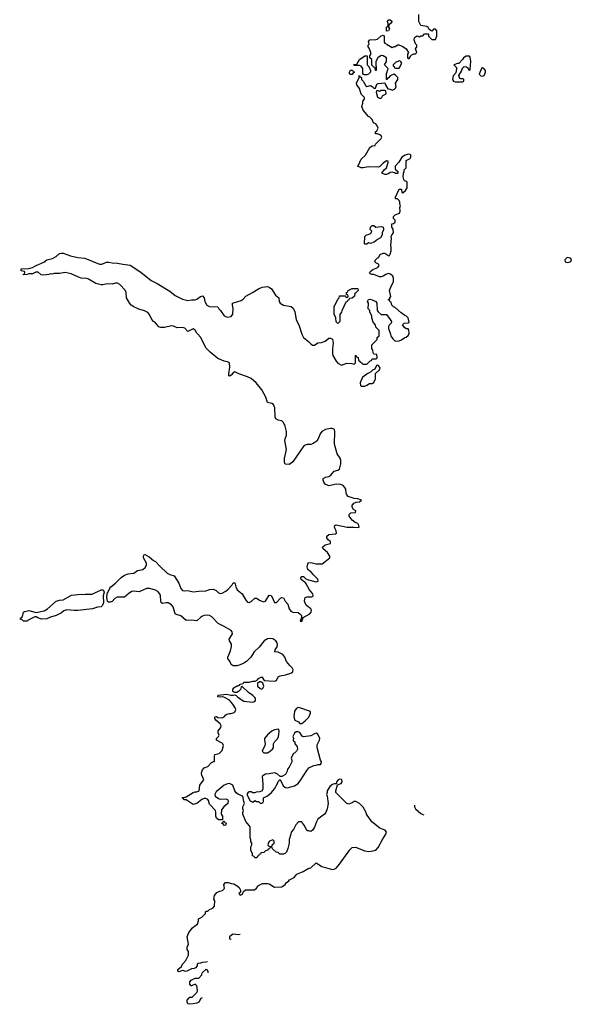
# Model space of a CAD drawing. Header units: inches. Extents: x 2473073 to 2657680, y 705365 to 849016.
# Tile 139 of 151: x 2643188 to 2649295, y 732564 to 743472. Entities that reach past the tile are written whole.
import ezdxf

# ---------------------------------------------------------------- set-up
doc = ezdxf.new("R2010")
doc.units = ezdxf.units.IN
doc.header["$MEASUREMENT"] = 0
doc.layers.add('C6743', color=7, linetype='Continuous')
doc.layers.add('C6744', color=7, linetype='Continuous')

msp = doc.modelspace()

# ---------------------------------------------------------------- linework, layer by layer
at = {"layer": 'C6743', "color": 5, "elevation": 40}
for points in [[(2645266, 733034), (2645250, 733029), (2645212, 733028), (2645190, 733018), (2645164, 733016), (2645154, 733010), (2645154, 732990), (2645133, 732967), (2645120, 732960), (2645090, 732958), (2645030, 732928), (2644990, 732938), (2644950, 732922), (2644938, 732930), (2644938, 732950), (2644978, 732982), (2644989, 733010), (2645029, 733051), (2645058, 733110), (2645055, 733150), (2645042, 733170), (2645043, 733197), (2645058, 733230), (2645042, 733310), (2645060, 733360), (2645102, 733410), (2645127, 733433), (2645155, 733450), (2645168, 733490), (2645168, 733510), (2645206, 733530), (2645246, 733570), (2645246, 733590), (2645250, 733594), (2645270, 733594), (2645290, 733614), (2645326, 733630), (2645346, 733650), (2645348, 733710), (2645338, 733730), (2645344, 733770), (2645370, 733801), (2645402, 733818), (2645434, 733826), (2645450, 733842), (2645454, 733850), (2645449, 733890), (2645466, 733914), (2645495, 733915), (2645530, 733902), (2645560, 733900), (2645597, 733877), (2645617, 733857), (2645634, 733830), (2645633, 733807), (2645614, 733790), (2645630, 733774), (2645655, 733785), (2645667, 733813), (2645688, 733832), (2645787, 733833), (2645808, 733852), (2645830, 733882), (2645877, 733903), (2645930, 733904), (2645950, 733899), (2646010, 733862), (2646090, 733865), (2646128, 733892), (2646138, 733910), (2646168, 733932), (2646176, 733944), (2646228, 733970), (2646256, 734004), (2646326, 734034), (2646390, 734071), (2646410, 734076), (2646469, 734131), (2646531, 734091), (2646610, 734067), (2646650, 734059), (2646670, 734061), (2646690, 734071), (2646730, 734118), (2646843, 734277), (2646870, 734302), (2646904, 734304), (2647010, 734265), (2647050, 734258), (2647080, 734260), (2647129, 734271), (2647158, 734302), (2647204, 734390), (2647242, 734450), (2647249, 734470), (2647234, 734494), (2647210, 734499), (2647176, 734516), (2647085, 734585), (2647029, 734670), (2647022, 734690), (2646989, 734749), (2646948, 734790), (2646910, 734809), (2646890, 734809), (2646870, 734795), (2646830, 734782), (2646808, 734788), (2646689, 734909), (2646688, 734930), (2646706, 734994), (2646746, 735010), (2646758, 735030), (2646753, 735053), (2646730, 735058), (2646714, 735050), (2646694, 735030), (2646694, 735006), (2646670, 735008), (2646650, 734998), (2646623, 734977), (2646592, 734930), (2646592, 734910), (2646585, 734890), (2646592, 734870), (2646602, 734790), (2646591, 734730), (2646578, 734690), (2646562, 734670), (2646490, 734615), (2646473, 734587), (2646453, 734527), (2646430, 734495), (2646410, 734478), (2646390, 734486), (2646370, 734486), (2646338, 734550), (2646318, 734570), (2646310, 734586), (2646273, 734587), (2646246, 734554), (2646220, 734500), (2646192, 734470), (2646191, 734450), (2646171, 734390), (2646171, 734350), (2646158, 734290), (2646142, 734250), (2646130, 734238), (2646110, 734228), (2646068, 734228), (2646050, 734246), (2646026, 734250), (2645987, 734287), (2645982, 734302), (2645970, 734306), (2645958, 734302), (2645953, 734287), (2645938, 734282), (2645934, 734270), (2645910, 734266), (2645890, 734246), (2645858, 734242), (2645853, 734227), (2645838, 734222), (2645833, 734207), (2645818, 734202), (2645813, 734187), (2645790, 734186), (2645782, 734202), (2645766, 734210), (2645766, 734230), (2645748, 734270), (2645748, 734310), (2645758, 734330), (2645758, 734350), (2645748, 734368), (2645747, 734387), (2645738, 734410), (2645738, 734530), (2645730, 734546), (2645690, 734588), (2645658, 734670), (2645658, 734690), (2645666, 734710), (2645658, 734730), (2645658, 734750), (2645678, 734790), (2645669, 734809), (2645658, 734870), (2645609, 734889), (2645585, 734905), (2645569, 734929), (2645549, 734990), (2645510, 735010), (2645490, 735007), (2645450, 734992), (2645363, 734917), (2645347, 734890), (2645351, 734870), (2645390, 734843), (2645410, 734835), (2645470, 734842), (2645490, 734834), (2645497, 734817), (2645491, 734790), (2645447, 734753), (2645423, 734717), (2645418, 734670), (2645434, 734650), (2645434, 734606), (2645390, 734608), (2645366, 734626), (2645359, 734650), (2645359, 734690), (2645354, 734710), (2645290, 734782), (2645279, 734820), (2645270, 734834), (2645250, 734843), (2645230, 734844), (2645206, 734834), (2645150, 734789), (2645110, 734779), (2645030, 734828), (2645006, 734830), (2645002, 734842), (2644990, 734846), (2644990, 734854), (2645010, 734854), (2645030, 734862), (2645110, 734911), (2645130, 734918), (2645150, 734918), (2645175, 734930), (2645182, 734990), (2645210, 735034), (2645226, 735050), (2645203, 735103), (2645200, 735120), (2645199, 735130), (2645210, 735162), (2645230, 735185), (2645270, 735198), (2645310, 735241), (2645334, 735254), (2645346, 735254), (2645344, 735310), (2645349, 735331), (2645398, 735342), (2645430, 735374), (2645446, 735430), (2645438, 735450), (2645430, 735458), (2645366, 735490), (2645366, 735510), (2645389, 735530), (2645395, 735545), (2645386, 735570), (2645385, 735595), (2645415, 735630), (2645418, 735650), (2645408, 735670), (2645358, 735710), (2645348, 735730), (2645348, 735750), (2645368, 735752), (2645382, 735742), (2645430, 735739), (2645452, 735748), (2645469, 735771), (2645482, 735778), (2645510, 735786), (2645530, 735785), (2645563, 735797), (2645574, 735806), (2645582, 735830), (2645575, 735850), (2645549, 735889), (2645510, 735934), (2645447, 735967), (2645430, 735969), (2645410, 735965), (2645382, 735970), (2645384, 735990), (2645478, 735998), (2645497, 735997), (2645527, 735987), (2645550, 735987), (2645570, 735994), (2645586, 735986), (2645598, 735970), (2645650, 735933), (2645670, 735924), (2645770, 735910), (2645790, 735918), (2645800, 735930), (2645798, 735950), (2645790, 735964), (2645770, 735985), (2645720, 736020), (2645650, 736086), (2645638, 736082), (2645634, 736050), (2645612, 736030), (2645590, 736018), (2645570, 736018), (2645548, 736030), (2645548, 736050), (2645558, 736070), (2645590, 736091), (2645608, 736092), (2645622, 736098), (2645630, 736112), (2645662, 736118), (2645670, 736132), (2645730, 736132), (2645770, 736145), (2645795, 736145), (2645820, 736160), (2645830, 736172), (2645870, 736192), (2645893, 736153), (2646010, 736142), (2646030, 736151), (2646050, 736191), (2646070, 736203), (2646130, 736214), (2646190, 736234), (2646213, 736247), (2646216, 736270), (2646206, 736290), (2646178, 736318), (2646143, 736363), (2646124, 736410), (2646100, 736440), (2646050, 736465), (2646008, 736470), (2646016, 736484), (2646015, 736490), (2646037, 736523), (2646043, 736550), (2646040, 736570), (2646025, 736590), (2645991, 736611), (2645970, 736618), (2645930, 736612), (2645894, 736590), (2645839, 736521), (2645785, 736470), (2645748, 736410), (2645698, 736362), (2645670, 736344), (2645630, 736325), (2645590, 736313), (2645550, 736315), (2645529, 736329), (2645518, 736358), (2645494, 736394), (2645493, 736410), (2645522, 736478), (2645533, 736527), (2645532, 736552), (2645511, 736590), (2645506, 736610), (2645534, 736650), (2645542, 736670), (2645540, 736690), (2645530, 736704), (2645451, 736751), (2645384, 736784), (2645315, 736855), (2645290, 736870), (2645270, 736876), (2645230, 736872), (2645210, 736865), (2645190, 736850), (2645150, 736811), (2645090, 736819), (2645030, 736815), (2644970, 736866), (2644950, 736875), (2644930, 736877), (2644910, 736888), (2644887, 736967), (2644870, 736991), (2644830, 737010), (2644808, 737012), (2644770, 737006), (2644754, 737014), (2644749, 737029), (2644746, 737090), (2644739, 737110), (2644718, 737138), (2644692, 737152), (2644630, 737170), (2644610, 737171), (2644590, 737169), (2644510, 737134), (2644450, 737140), (2644430, 737137), (2644401, 737119), (2644350, 737073), (2644290, 737076), (2644267, 737073), (2644241, 737059), (2644210, 737025), (2644190, 737020), (2644170, 737019), (2644161, 737030), (2644154, 737070), (2644156, 737110), (2644186, 737174), (2644198, 737190), (2644250, 737230), (2644310, 737293), (2644350, 737317), (2644390, 737334), (2644450, 737340), (2644492, 737368), (2644550, 737382), (2644578, 737402), (2644593, 737430), (2644593, 737450), (2644557, 737510), (2644557, 737530), (2644570, 737551), (2644621, 737521), (2644670, 737479), (2644690, 737470), (2644738, 737418), (2644822, 737342), (2644850, 737326), (2644898, 737310), (2644948, 737230), (2644970, 737170), (2644990, 737150), (2645010, 737146), (2645050, 737150), (2645110, 737133), (2645170, 737142), (2645250, 737144), (2645290, 737160), (2645330, 737164), (2645364, 737150), (2645390, 737122), (2645410, 737116), (2645430, 737119), (2645470, 737140), (2645497, 737163), (2645539, 737210), (2645550, 737232), (2645570, 737234), (2645579, 737190), (2645596, 737156), (2645652, 737112), (2645690, 737041), (2645710, 737019), (2645730, 737015), (2645750, 737027), (2645790, 737065), (2645810, 737065), (2645850, 737039), (2645890, 737024), (2645910, 737031), (2645950, 737096), (2645973, 737093), (2645988, 737068), (2646001, 737030), (2646010, 737015), (2646030, 737014), (2646076, 737064), (2646090, 737071), (2646107, 737067), (2646128, 737030), (2646157, 736997), (2646170, 736946), (2646190, 736918), (2646210, 736909), (2646270, 736905), (2646290, 736890), (2646307, 736870), (2646307, 736850), (2646294, 736810), (2646310, 736806), (2646326, 736850), (2646399, 736890), (2646416, 736910), (2646419, 736930), (2646410, 736944), (2646363, 736983), (2646348, 737008), (2646341, 737030), (2646343, 737057), (2646350, 737070), (2646370, 737079), (2646421, 737079), (2646430, 737081), (2646437, 737090), (2646432, 737110), (2646395, 737155), (2646361, 737221), (2646353, 737233), (2646304, 737270), (2646299, 737290), (2646310, 737305), (2646330, 737305), (2646356, 737276), (2646370, 737271), (2646470, 737244), (2646493, 737250), (2646490, 737273), (2646440, 737320), (2646413, 737353), (2646379, 737379), (2646369, 737410), (2646378, 737442), (2646387, 737453), (2646410, 737459), (2646470, 737442), (2646537, 737443), (2646622, 737510), (2646622, 737530), (2646597, 737570), (2646549, 737610), (2646542, 737630), (2646570, 737655), (2646628, 737670), (2646629, 737690), (2646607, 737707), (2646589, 737730), (2646589, 737751), (2646612, 737768), (2646685, 737775), (2646695, 737785), (2646692, 737810), (2646679, 737830), (2646674, 737850), (2646678, 737870), (2646690, 737876), (2646812, 737848), (2646890, 737851), (2646934, 737846), (2646946, 737850), (2646944, 737870), (2646930, 737889), (2646901, 737901), (2646867, 737927), (2646837, 737970), (2646834, 737990), (2646853, 738007), (2646906, 738014), (2646908, 738030), (2646885, 738045), (2646869, 738070), (2646869, 738090), (2646886, 738114), (2646912, 738128), (2646950, 738131), (2646973, 738150), (2646930, 738165), (2646890, 738169), (2646824, 738190), (2646809, 738209), (2646804, 738225), (2646799, 738270), (2646789, 738290), (2646770, 738312), (2646742, 738322), (2646694, 738326), (2646609, 738309), (2646570, 738328), (2646555, 738350), (2646548, 738370), (2646548, 738390), (2646575, 738405), (2646610, 738411), (2646633, 738427), (2646670, 738471), (2646710, 738482), (2646728, 738492), (2646744, 738550), (2646742, 738590), (2646734, 738614), (2646703, 738663), (2646674, 738770), (2646676, 738910), (2646673, 738930), (2646650, 738943), (2646630, 738944), (2646572, 738930), (2646531, 738910), (2646516, 738884), (2646494, 738830), (2646476, 738804), (2646430, 738773), (2646410, 738767), (2646370, 738766), (2646350, 738760), (2646334, 738750), (2646210, 738575), (2646190, 738555), (2646170, 738545), (2646127, 738547), (2646120, 738570), (2646120, 738610), (2646141, 738710), (2646124, 738810), (2646127, 738830), (2646142, 738870), (2646142, 738910), (2646128, 738970), (2646110, 739011), (2646090, 739027), (2646050, 739035), (2646024, 739050), (2646018, 739070), (2646012, 739172), (2645997, 739210), (2645981, 739221), (2645932, 739232), (2645914, 739290), (2645867, 739370), (2645806, 739450), (2645750, 739495), (2645710, 739517), (2645613, 739550), (2645570, 739570), (2645550, 739561), (2645530, 739534), (2645510, 739522), (2645505, 739525), (2645503, 739550), (2645516, 739624), (2645511, 739671), (2645490, 739682), (2645450, 739687), (2645381, 739720), (2645296, 739790), (2645250, 739838), (2645194, 739950), (2645156, 739990), (2645150, 740000)], [(2646306, 740000), (2646310, 739987), (2646331, 739950), (2646386, 739906), (2646410, 739879), (2646430, 739867), (2646450, 739866), (2646489, 739891), (2646530, 739896), (2646569, 739911), (2646610, 739942), (2646630, 739942), (2646650, 739934), (2646658, 739890), (2646651, 739829), (2646651, 739770), (2646655, 739750), (2646690, 739687), (2646710, 739667), (2646750, 739646), (2646810, 739666), (2646864, 739664), (2646890, 739654), (2646906, 739670), (2646906, 739750), (2646910, 739754), (2646918, 739738), (2646934, 739730), (2646938, 739698), (2646954, 739690), (2646958, 739678), (2646974, 739670), (2646978, 739658), (2646990, 739654), (2647030, 739654), (2647067, 739693), (2647082, 739698), (2647090, 739714), (2647130, 739714), (2647142, 739718), (2647146, 739730), (2647142, 739762), (2647110, 739766), (2647100, 739780), (2647098, 739810), (2647088, 739830), (2647088, 739870), (2647146, 739930), (2647146, 739950), (2647166, 739970), (2647166, 740000)], [(2647288, 740000), (2647302, 739962), (2647318, 739938), (2647338, 739918), (2647351, 739910), (2647390, 739913), (2647416, 739924), (2647450, 739951), (2647465, 739955), (2647488, 739972), (2647498, 739990), (2647498, 740000)], [(2647558, 734770), (2647559, 734750), (2647571, 734730), (2647630, 734676), (2647650, 734665), (2647662, 734663)], [(2645550, 733341), (2645531, 733330), (2645511, 733310), (2645512, 733290), (2645524, 733284), (2645528, 733283)], [(2645627, 733336), (2645610, 733335), (2645550, 733341)], [(2645070, 732564), (2645050, 732569), (2645042, 732590), (2645042, 732610), (2645063, 732637), (2645070, 732642), (2645096, 732644), (2645150, 732694), (2645158, 732710), (2645154, 732750), (2645148, 732768), (2645130, 732786), (2645090, 732768), (2645086, 732770), (2645070, 732786), (2645070, 732814), (2645087, 732833), (2645130, 732852), (2645170, 732854), (2645206, 732890), (2645207, 732913), (2645252, 732952), (2645271, 732931), (2645272, 732913)], [(2645207, 732636), (2645192, 732628), (2645170, 732589), (2645150, 732578), (2645110, 732569), (2645070, 732564)]]:
    msp.add_lwpolyline(points, dxfattribs=at)
for points in [[(2647150, 739646), (2647138, 739642), (2647118, 739602), (2647094, 739590), (2647072, 739568), (2647034, 739550), (2647014, 739530), (2646982, 739510), (2646958, 739450), (2646961, 739421), (2646970, 739412), (2647010, 739412), (2647030, 739422), (2647060, 739440), (2647090, 739442), (2647110, 739454), (2647128, 739492), (2647128, 739552), (2647170, 739594), (2647178, 739610), (2647162, 739642)], [(2643790, 736926), (2643710, 736935), (2643678, 736922), (2643650, 736901), (2643590, 736870), (2643528, 736852), (2643490, 736835), (2643429, 736829), (2643390, 736844), (2643370, 736858), (2643356, 736856), (2643281, 736819), (2643270, 736808), (2643230, 736808), (2643210, 736826), (2643188, 736830), (2643202, 736838), (2643206, 736850), (2643218, 736862), (2643229, 736910), (2643243, 736917), (2643290, 736926), (2643370, 736905), (2643457, 736923), (2643494, 736946), (2643590, 737031), (2643630, 737041), (2643670, 737043), (2643762, 737098), (2643870, 737107), (2643890, 737103), (2643913, 737107), (2643990, 737108), (2644090, 737157), (2644110, 737156), (2644116, 737150), (2644122, 737130), (2644111, 737090), (2644115, 737010), (2644102, 736978), (2644090, 736967), (2644050, 736965), (2643994, 736946), (2643830, 736927)], [(2645856, 736136), (2645844, 736136), (2645821, 736119), (2645819, 736090), (2645850, 736061), (2645870, 736056), (2645884, 736070), (2645889, 736090), (2645884, 736110), (2645880, 736120), (2645870, 736129)], [(2646270, 735852), (2646250, 735839), (2646231, 735810), (2646221, 735750), (2646234, 735710), (2646273, 735693), (2646290, 735674), (2646310, 735674), (2646350, 735705), (2646390, 735745), (2646409, 735790), (2646409, 735809), (2646291, 735849)], [(2646053, 735613), (2646010, 735604), (2645981, 735590), (2645933, 735550), (2645899, 735510), (2645897, 735490), (2645905, 735450), (2645902, 735430), (2645871, 735370), (2645891, 735351), (2645930, 735351), (2645950, 735362), (2645988, 735390), (2645998, 735410), (2645998, 735450), (2646009, 735470), (2646039, 735501), (2646053, 735527), (2646062, 735590), (2646058, 735610)], [(2646270, 735582), (2646250, 735582), (2646230, 735568), (2646211, 735530), (2646218, 735510), (2646214, 735490), (2646218, 735478), (2646234, 735470), (2646234, 735450), (2646260, 735420), (2646262, 735390), (2646251, 735369), (2646230, 735346), (2646218, 735342), (2646204, 735316), (2646194, 735290), (2646202, 735270), (2646202, 735250), (2646172, 735190), (2646152, 735170), (2646150, 735146), (2646132, 735110), (2646090, 735086), (2646070, 735086), (2646039, 735119), (2646010, 735129), (2645950, 735116), (2645908, 735112), (2645890, 735104), (2645871, 735089), (2645879, 735001), (2645878, 734950), (2645870, 734926), (2645844, 734916), (2645805, 734915), (2645790, 734906), (2645770, 734906), (2645750, 734918), (2645730, 734918), (2645712, 734908), (2645702, 734890), (2645738, 734818), (2645770, 734805), (2645790, 734822), (2645810, 734811), (2645831, 734811), (2645850, 734792), (2645870, 734794), (2645882, 734798), (2645887, 734813), (2645888, 734852), (2645930, 734872), (2645975, 734910), (2646008, 734950), (2646042, 735010), (2646050, 735034), (2646070, 735054), (2646106, 734986), (2646130, 734965), (2646150, 734961), (2646230, 734983), (2646269, 735010), (2646302, 735050), (2646365, 735155), (2646390, 735182), (2646446, 735210), (2646470, 735212), (2646490, 735222), (2646518, 735222), (2646526, 735230), (2646528, 735250), (2646518, 735270), (2646482, 735410), (2646483, 735437), (2646508, 735492), (2646509, 735510), (2646490, 735555), (2646470, 735568), (2646450, 735562), (2646410, 735539), (2646330, 735528), (2646316, 735536), (2646290, 735575)], [(2645450, 734546), (2645442, 734562), (2645427, 734567), (2645427, 734573), (2645442, 734578), (2645446, 734594), (2645450, 734594), (2645458, 734578), (2645472, 734572), (2645470, 734548)], [(2645990, 734386), (2645954, 734370), (2645944, 734356), (2645934, 734330), (2645938, 734318), (2645970, 734314), (2645982, 734318), (2645987, 734333), (2646006, 734350), (2646006, 734370)]]:
    msp.add_lwpolyline(points, close=True, dxfattribs=at)
at = {"layer": 'C6744', "color": 5, "elevation": 40}
for points in [[(2647498, 740000), (2647496, 740036), (2647487, 740047), (2647470, 740048), (2647450, 740058), (2647426, 740090), (2647446, 740110), (2647487, 740113), (2647498, 740122), (2647488, 740170), (2647469, 740189), (2647450, 740195), (2647410, 740224), (2647350, 740278), (2647326, 740290), (2647308, 740308), (2647302, 740342), (2647290, 740346), (2647282, 740362), (2647268, 740368), (2647274, 740374), (2647286, 740374), (2647286, 740386), (2647295, 740405), (2647282, 740470), (2647295, 740510), (2647328, 740572), (2647328, 740608), (2647318, 740630), (2647294, 740654), (2647270, 740659), (2647242, 740650), (2647210, 740629), (2647190, 740622), (2647170, 740622), (2647110, 740648), (2647088, 740648), (2647070, 740658), (2647062, 740670), (2647078, 740690), (2647097, 740703), (2647153, 740727), (2647169, 740750), (2647162, 740762), (2647130, 740778), (2647118, 740790), (2647126, 740810), (2647150, 740834), (2647162, 740838), (2647178, 740870), (2647210, 740886), (2647230, 740885), (2647264, 740864), (2647270, 740854), (2647282, 740858), (2647290, 740874), (2647302, 740910), (2647302, 740950), (2647295, 740970), (2647304, 741050), (2647302, 741070), (2647308, 741090), (2647328, 741110), (2647322, 741150), (2647307, 741173), (2647306, 741210), (2647327, 741213), (2647346, 741230), (2647346, 741250), (2647326, 741270), (2647326, 741290), (2647346, 741310), (2647393, 741327), (2647399, 741350), (2647395, 741390), (2647402, 741410), (2647395, 741430), (2647395, 741450), (2647388, 741468), (2647370, 741486), (2647347, 741487), (2647347, 741507), (2647390, 741594), (2647410, 741594), (2647414, 741590), (2647418, 741558), (2647430, 741554), (2647460, 741580), (2647478, 741610), (2647478, 741670), (2647470, 741678), (2647447, 741687), (2647440, 741700), (2647435, 741730), (2647438, 741770), (2647446, 741790), (2647446, 741810), (2647466, 741830), (2647466, 741910), (2647510, 741934), (2647518, 741950), (2647518, 741970), (2647510, 741978), (2647490, 741982), (2647454, 741970), (2647418, 741950), (2647386, 741894), (2647346, 741850), (2647344, 741824), (2647350, 741812), (2647374, 741790), (2647374, 741770), (2647371, 741769), (2647350, 741769), (2647337, 741777), (2647310, 741784), (2647290, 741779), (2647274, 741766), (2647250, 741755), (2647230, 741755), (2647198, 741770), (2647222, 741810), (2647250, 741832), (2647268, 741888), (2647266, 741906), (2647250, 741908), (2647210, 741884), (2647176, 741844), (2647161, 741839), (2647050, 741843), (2646991, 741829), (2646970, 741829), (2646928, 741848), (2646939, 741861), (2646970, 741925), (2647018, 741970), (2647063, 742057), (2647090, 742074), (2647122, 742078), (2647127, 742093), (2647190, 742154), (2647198, 742170), (2647190, 742186), (2647176, 742196), (2647150, 742206), (2647127, 742207), (2647128, 742230), (2647140, 742240), (2647158, 742270), (2647143, 742303), (2647130, 742318), (2647106, 742330), (2647090, 742366), (2647066, 742390), (2647050, 742398), (2646989, 742470), (2646975, 742510), (2646986, 742546), (2646986, 742570), (2647006, 742590), (2647006, 742610), (2646970, 742646), (2646949, 742710), (2646922, 742750), (2646918, 742770), (2646946, 742830), (2646946, 742850), (2646950, 742854), (2646958, 742838), (2646972, 742832), (2646972, 742810), (2646991, 742791), (2647020, 742740), (2647030, 742732), (2647070, 742742), (2647091, 742731), (2647110, 742712), (2647127, 742713), (2647142, 742758), (2647156, 742764), (2647232, 742772), (2647238, 742750), (2647264, 742704), (2647290, 742702), (2647310, 742692), (2647338, 742702), (2647350, 742714), (2647354, 742730), (2647349, 742770), (2647375, 742810), (2647375, 742830), (2647350, 742858), (2647330, 742868), (2647290, 742848), (2647270, 742826), (2647258, 742822), (2647252, 742808), (2647248, 742808), (2647249, 742871), (2647266, 742930), (2647226, 742970), (2647248, 743010), (2647248, 743050), (2647213, 743073), (2647190, 743075), (2647152, 743050), (2647132, 743010), (2647133, 742907), (2647128, 742908), (2647122, 742942), (2647110, 742946), (2647087, 742967), (2647086, 743030), (2647066, 743050), (2647066, 743070), (2647075, 743085), (2647075, 743110), (2647056, 743156), (2647046, 743170), (2647046, 743190), (2647058, 743202), (2647049, 743231), (2647066, 743250), (2647130, 743251), (2647150, 743256), (2647190, 743292), (2647210, 743302), (2647218, 743298), (2647224, 743284), (2647224, 743224), (2647231, 743211), (2647256, 743196), (2647310, 743165), (2647333, 743173), (2647347, 743173), (2647370, 743194), (2647387, 743193), (2647430, 743176), (2647465, 743150), (2647494, 743110), (2647482, 743090), (2647482, 743050), (2647490, 743042), (2647498, 743042), (2647516, 743064), (2647522, 743078), (2647550, 743094), (2647570, 743094), (2647586, 743110), (2647568, 743150), (2647586, 743170), (2647586, 743190), (2647570, 743206), (2647555, 743250), (2647558, 743270), (2647570, 743282), (2647590, 743292), (2647610, 743282), (2647630, 743294), (2647650, 743294), (2647670, 743314), (2647710, 743314), (2647714, 743310), (2647714, 743290), (2647750, 743254), (2647790, 743254), (2647806, 743290), (2647806, 743350), (2647790, 743366), (2647770, 743366), (2647750, 743346), (2647722, 743362), (2647710, 743386), (2647696, 743396), (2647628, 743408), (2647608, 743450), (2647606, 743530)], [(2645150, 740000), (2645130, 740034), (2645110, 740046), (2645050, 740018), (2645015, 740055), (2644990, 740060), (2644930, 740058), (2644890, 740078), (2644870, 740079), (2644790, 740062), (2644750, 740063), (2644728, 740068), (2644693, 740113), (2644670, 740128), (2644650, 740150), (2644625, 740205), (2644607, 740227), (2644570, 740248), (2644506, 740266), (2644452, 740290), (2644422, 740310), (2644407, 740327), (2644371, 740390), (2644366, 740450), (2644357, 740477), (2644298, 740538), (2644272, 740552), (2644248, 740552), (2644210, 740540), (2644155, 740545), (2644110, 740534), (2644090, 740534), (2644030, 740550), (2643950, 740598), (2643930, 740605), (2643870, 740610), (2643830, 740623), (2643757, 740657), (2643690, 740670), (2643630, 740661), (2643570, 740661), (2643550, 740654), (2643530, 740658), (2643510, 740649), (2643450, 740641), (2643425, 740645), (2643393, 740673), (2643366, 740674), (2643330, 740658), (2643290, 740658), (2643270, 740649), (2643230, 740646), (2643226, 740650), (2643242, 740658), (2643246, 740670), (2643242, 740682), (2643206, 740690), (2643206, 740710), (2643290, 740714), (2643330, 740725), (2643370, 740750), (2643456, 740784), (2643490, 740811), (2643550, 740827), (2643592, 740848), (2643630, 740881), (2643650, 740887), (2643670, 740885), (2643750, 740856), (2643830, 740839), (2643910, 740831), (2644070, 740763), (2644097, 740763), (2644150, 740784), (2644170, 740785), (2644210, 740778), (2644270, 740775), (2644330, 740762), (2644410, 740753), (2644530, 740676), (2644643, 740583), (2644710, 740550), (2644850, 740464), (2644910, 740418), (2644990, 740374), (2645050, 740361), (2645090, 740367), (2645130, 740367), (2645150, 740375), (2645190, 740406), (2645210, 740411), (2645230, 740392), (2645236, 740350), (2645261, 740310), (2645290, 740296), (2645382, 740290), (2645391, 740270), (2645410, 740251), (2645452, 740192), (2645470, 740182), (2645490, 740178), (2645530, 740185), (2645548, 740210), (2645552, 740272), (2645543, 740310), (2645544, 740330), (2645639, 740361), (2645663, 740377), (2645690, 740410), (2645765, 740450), (2645830, 740491), (2645872, 740508), (2645930, 740515), (2645950, 740510), (2645976, 740490), (2646019, 740419), (2646057, 740390), (2646061, 740350), (2646071, 740330), (2646108, 740308), (2646193, 740293), (2646215, 740275), (2646235, 740235), (2646247, 740150), (2646281, 740081), (2646306, 740000)], [(2647166, 740000), (2647166, 740030), (2647130, 740066), (2647126, 740090), (2647100, 740120), (2647088, 740170), (2647088, 740190), (2647066, 740230), (2647066, 740250), (2647046, 740270), (2647048, 740330), (2647038, 740350), (2647048, 740372), (2647066, 740374), (2647090, 740370), (2647131, 740351), (2647143, 740330), (2647146, 740250), (2647156, 740236), (2647190, 740206), (2647250, 740205), (2647290, 740151), (2647303, 740130), (2647301, 740110), (2647276, 740084), (2647271, 740070), (2647271, 740050), (2647288, 740000)]]:
    msp.add_lwpolyline(points, dxfattribs=at)
for points in [[(2647250, 743346), (2647248, 743350), (2647248, 743390), (2647262, 743398), (2647266, 743410), (2647266, 743430), (2647258, 743450), (2647269, 743471), (2647291, 743471), (2647311, 743450), (2647290, 743426), (2647278, 743422), (2647272, 743390), (2647282, 743370), (2647270, 743348)], [(2647002, 742862), (2646987, 742867), (2646988, 742930), (2646970, 742958), (2646950, 742966), (2646890, 742966), (2646886, 742970), (2646890, 742974), (2646922, 742978), (2646948, 743030), (2647009, 743071), (2647034, 743070), (2647034, 742970), (2647053, 742953), (2647072, 742910), (2647072, 742890), (2647050, 742868), (2647030, 742862)], [(2648168, 743068), (2648130, 743068), (2648102, 743050), (2648091, 743029), (2648050, 742988), (2648033, 742987), (2647994, 742970), (2648022, 742942), (2648025, 742930), (2648016, 742884), (2647985, 742850), (2647978, 742810), (2647982, 742802), (2647990, 742792), (2648010, 742785), (2648090, 742782), (2648106, 742790), (2648106, 742810), (2648098, 742818), (2648070, 742818), (2648062, 742822), (2648048, 742852), (2648078, 742902), (2648090, 742934), (2648108, 742952), (2648134, 742950), (2648153, 742933), (2648158, 742918), (2648170, 742914), (2648176, 742924), (2648182, 743010), (2648175, 743055)], [(2647390, 743015), (2647350, 742998), (2647322, 742970), (2647322, 742962), (2647333, 742953), (2647338, 742938), (2647350, 742934), (2647390, 742934), (2647418, 742990), (2647406, 743010)], [(2648310, 742938), (2648302, 742930), (2648274, 742870), (2648294, 742850), (2648310, 742845), (2648330, 742854), (2648346, 742890), (2648346, 742910), (2648326, 742930)], [(2646850, 742866), (2646840, 742880), (2646838, 742890), (2646850, 742914), (2646873, 742913), (2646878, 742898), (2646894, 742890), (2646878, 742882), (2646870, 742866)], [(2647230, 742686), (2647190, 742686), (2647170, 742678), (2647150, 742686), (2647138, 742682), (2647134, 742670), (2647150, 742614), (2647170, 742602), (2647190, 742602), (2647198, 742610), (2647207, 742633), (2647246, 742650), (2647242, 742682)], [(2647130, 741174), (2647190, 741182), (2647210, 741172), (2647217, 741157), (2647217, 741143), (2647202, 741110), (2647202, 741090), (2647184, 741056), (2647150, 741038), (2647114, 741006), (2647070, 740994), (2647050, 740998), (2647030, 740986), (2647010, 740986), (2647006, 740990), (2647008, 741070), (2647026, 741090), (2647047, 741093), (2647070, 741102), (2647078, 741110), (2647086, 741130), (2647068, 741148), (2647070, 741174), (2647090, 741192), (2647110, 741192)], [(2649250, 740839), (2649223, 740810), (2649226, 740790), (2649250, 740781), (2649270, 740786), (2649288, 740792), (2649295, 740815), (2649286, 740830)], [(2646710, 740106), (2646690, 740126), (2646688, 740170), (2646669, 740210), (2646668, 740290), (2646710, 740374), (2646726, 740390), (2646730, 740414), (2646794, 740414), (2646798, 740398), (2646810, 740394), (2646822, 740398), (2646826, 740410), (2646822, 740422), (2646806, 740426), (2646806, 740450), (2646822, 740458), (2646826, 740470), (2646870, 740492), (2646932, 740492), (2646934, 740470), (2646910, 740446), (2646898, 740442), (2646894, 740410), (2646870, 740386), (2646838, 740382), (2646833, 740367), (2646818, 740362), (2646813, 740347), (2646798, 740342), (2646753, 740247), (2646752, 740230), (2646733, 740207), (2646731, 740129)]]:
    msp.add_lwpolyline(points, close=True, dxfattribs=at)

doc.saveas('drawing.dxf')
